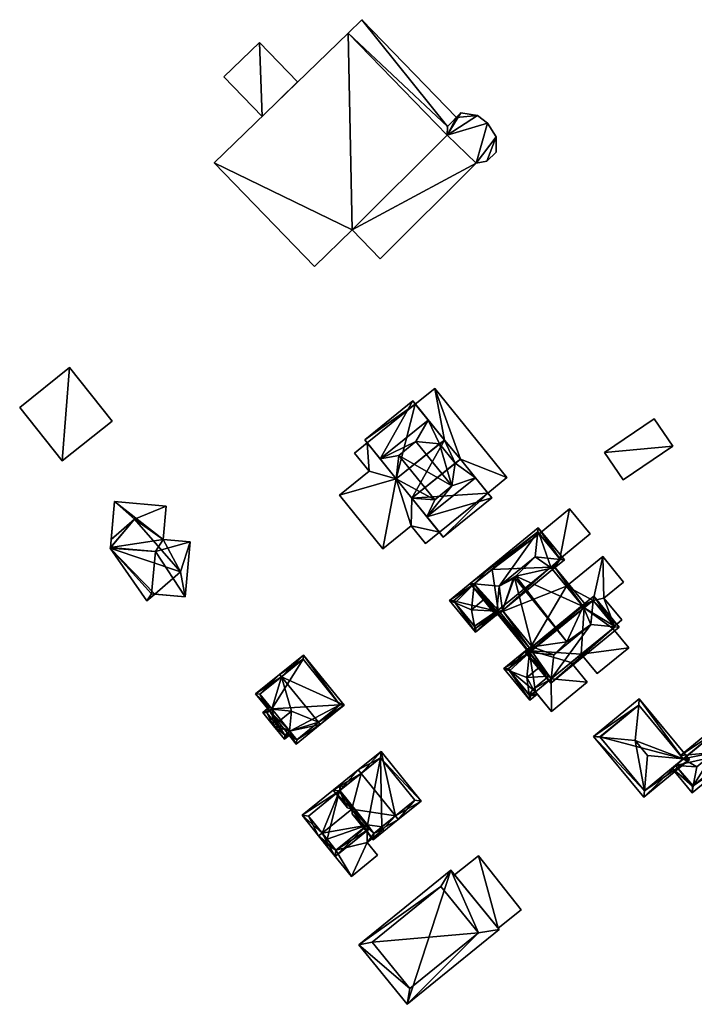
# Model space of a CAD drawing. Header units: inches. Extents: x 2685601 to 2690022, y 1235992 to 1239010.
# Tile 70 of 256: x 2686726 to 2686839, y 1236101 to 1236266. Entities that reach past the tile are written whole.
import ezdxf

# ---------------------------------------------------------------- set-up
doc = ezdxf.new("R2010")
doc.units = ezdxf.units.IN
doc.header["$MEASUREMENT"] = 0
for name, color, linetype in [('Flugdach', 10, 'Continuous'), ('Gebaeude Einzelhaus', 10, 'Continuous'), ('Offenes Gebaeude', 10, 'Continuous')]:
    doc.layers.add(name, color=color, linetype=linetype)

msp = doc.modelspace()

# ---------------------------------------------------------------- meshes
at = {"layer": 'Flugdach'}
mesh = msp.add_polyface(dxfattribs=at)
corners = [(2686733.153, 1236192.049, 413.697), (2686734.374, 1236207.633, 413.697), (2686726.031, 1236200.983, 413.697), (2686741.496, 1236198.7, 413.697), (2686734.374, 1236207.633, 413.597), (2686741.496, 1236198.7, 413.597), (2686726.031, 1236200.983, 413.597), (2686733.153, 1236192.049, 413.597)]
mesh.append_faces([[corners[k] for k in face] for face in [(3, 1, 0), (0, 1, 2)]], dxfattribs={"color": 13})
mesh.append_faces([[corners[k] for k in face] for face in [(4, 7, 6), (5, 7, 4), (3, 0, 5), (5, 0, 7), (0, 2, 7), (7, 2, 6), (2, 1, 6), (6, 1, 4), (1, 3, 4), (4, 3, 5)]], dxfattribs={"color": 41})
at = {"layer": 'Gebaeude Einzelhaus'}
mesh = msp.add_polyface(dxfattribs=at)
corners = [(2686781.581, 1236230.641, 413.834), (2686758.519, 1236241.858, 413.834), (2686775.288, 1236224.545, 413.834), (2686780.928, 1236263.563, 413.834), (2686802.304, 1236241.821, 413.834), (2686786.266, 1236225.804, 413.834), (2686797.479, 1236246.515, 413.834), (2686805.681, 1236246.23, 413.834), (2686804.124, 1236242.153, 413.834), (2686804.224, 1236248.514, 413.834), (2686805.676, 1236243.656, 413.834), (2686802.555, 1236249.78, 413.834), (2686799.759, 1236250.194, 413.834), (2686797.553, 1236247.934, 413.834), (2686797.553, 1236247.934, 411.531), (2686780.928, 1236263.563, 411.531), (2686797.479, 1236246.515, 411.531), (2686783.225, 1236265.788, 411.531), (2686799.041, 1236249.459, 411.531), (2686766.103, 1236261.965, 413.522), (2686760.169, 1236256.219, 413.522), (2686766.547, 1236249.634, 413.522), (2686772.48, 1236255.38, 413.522), (2686758.519, 1236241.858, 402.934), (2686780.928, 1236263.563, 402.934), (2686775.288, 1236224.545, 402.934), (2686781.581, 1236230.641, 402.934), (2686786.266, 1236225.804, 402.934), (2686802.304, 1236241.821, 402.934), (2686804.124, 1236242.153, 402.934), (2686805.676, 1236243.656, 402.934), (2686805.681, 1236246.23, 402.934), (2686804.224, 1236248.514, 402.934), (2686802.555, 1236249.78, 402.934), (2686799.759, 1236250.194, 402.934), (2686799.041, 1236249.459, 402.934), (2686797.479, 1236246.515, 402.934), (2686797.553, 1236247.934, 402.934), (2686783.225, 1236265.788, 402.934)]
mesh.append_faces([[corners[k] for k in face] for face in [(19, 22, 21), (19, 21, 20), (19, 21, 22), (19, 20, 21), (17, 14, 18), (17, 15, 14), (14, 15, 16), (6, 12, 13), (6, 11, 12), (6, 9, 11), (7, 8, 10), (6, 4, 9), (9, 4, 7), (7, 4, 8), (3, 0, 6), (6, 0, 4), (4, 0, 5), (3, 1, 0), (0, 1, 2)]], dxfattribs={"color": 13})
mesh.append_faces([[corners[k] for k in face] for face in [(37, 38, 35), (37, 24, 38), (37, 36, 24), (17, 38, 15), (15, 38, 24), (38, 18, 35), (38, 17, 18), (35, 36, 37), (36, 26, 24), (24, 26, 23), (23, 26, 25), (36, 28, 26), (26, 28, 27), (28, 31, 29), (29, 31, 30), (36, 32, 28), (28, 32, 31), (34, 33, 35), (35, 33, 36), (36, 33, 32), (3, 6, 15), (15, 6, 16), (6, 13, 16), (16, 13, 14), (13, 18, 14), (18, 34, 35), (13, 12, 18), (18, 12, 34), (12, 11, 34), (34, 11, 33), (11, 9, 33), (33, 9, 32), (9, 7, 32), (32, 7, 31), (7, 10, 31), (31, 10, 30), (10, 8, 30), (30, 8, 29), (8, 4, 29), (29, 4, 28), (4, 5, 28), (28, 5, 27), (5, 0, 27), (27, 0, 26), (0, 2, 26), (26, 2, 25), (2, 1, 25), (25, 1, 23), (1, 15, 23), (23, 15, 24), (1, 3, 15)]], dxfattribs={"color": 41})
mesh = msp.add_polyface(dxfattribs=at)
corners = [(2686798.811, 1236191.651, 415.217), (2686802.185, 1236189.243, 419.008), (2686799.674, 1236192.349, 415.217), (2686798.253, 1236187.86, 417.681), (2686794.093, 1236182.696, 419.008), (2686795.404, 1236185.555, 417.681), (2686791.58, 1236185.801, 415.217), (2686796.83, 1236179.311, 415.217), (2686804.924, 1236185.858, 415.217), (2686792.251, 1236195.281, 417.681), (2686794.301, 1236198.876, 419.008), (2686786.263, 1236192.374, 419.008), (2686796.201, 1236194.878, 415.217), (2686797.008, 1236195.531, 415.217), (2686789.401, 1236192.975, 417.681), (2686788.969, 1236189.028, 415.217), (2686791.725, 1236202.061, 415.217), (2686783.686, 1236195.558, 415.217), (2686788.969, 1236189.028, 412.183), (2686784.443, 1236190.309, 412.183), (2686779.5, 1236186.31, 412.183), (2686784.105, 1236195.04, 412.183), (2686781.995, 1236193.334, 412.183), (2686786.731, 1236177.371, 412.183), (2686791.451, 1236181.19, 412.183), (2686796.171, 1236180.126, 412.183), (2686793.839, 1236178.239, 412.183), (2686791.58, 1236185.801, 412.183), (2686807.456, 1236189.255, 412.183), (2686799.674, 1236192.349, 412.183), (2686804.264, 1236186.673, 412.183), (2686795.391, 1236204.17, 412.183), (2686797.008, 1236195.531, 412.183), (2686798.811, 1236191.651, 412.183), (2686792.144, 1236201.543, 412.183), (2686796.201, 1236194.878, 412.183), (2686804.924, 1236185.858, 405.05), (2686796.83, 1236179.311, 405.05), (2686804.264, 1236186.673, 405.05), (2686796.171, 1236180.126, 405.05), (2686791.58, 1236185.801, 405.05), (2686799.674, 1236192.349, 405.05), (2686783.686, 1236195.558, 405.05), (2686791.725, 1236202.061, 405.05), (2686784.105, 1236195.04, 405.05), (2686792.144, 1236201.543, 405.05), (2686797.008, 1236195.531, 405.05), (2686788.969, 1236189.028, 405.05), (2686793.839, 1236178.239, 405.05), (2686807.456, 1236189.255, 405.05), (2686795.391, 1236204.17, 405.05), (2686781.995, 1236193.334, 405.05), (2686784.443, 1236190.309, 405.05), (2686779.5, 1236186.31, 405.05), (2686786.731, 1236177.371, 405.05), (2686791.451, 1236181.19, 405.05)]
mesh.append_faces([[corners[k] for k in face] for face in [(6, 5, 15), (15, 5, 14), (3, 12, 9), (3, 0, 12), (9, 14, 3), (3, 14, 5), (33, 32, 35), (32, 31, 34), (33, 29, 32), (32, 29, 31), (31, 29, 28), (28, 29, 30), (18, 24, 27), (27, 24, 25), (25, 24, 26), (18, 23, 24), (18, 20, 23), (22, 19, 21), (21, 19, 18), (18, 19, 20), (10, 16, 11), (11, 16, 17), (9, 11, 14), (14, 11, 15), (13, 10, 12), (12, 10, 9), (9, 10, 11), (4, 8, 1), (4, 7, 8), (4, 5, 6), (4, 3, 5), (4, 1, 3), (3, 1, 0), (0, 1, 2)]], dxfattribs={"color": 13})
mesh.append_faces([[corners[k] for k in face] for face in [(55, 39, 48), (55, 40, 39), (41, 49, 38), (41, 50, 49), (40, 46, 41), (41, 46, 50), (50, 46, 45), (53, 47, 54), (54, 47, 55), (55, 47, 40), (40, 47, 46), (53, 52, 47), (47, 52, 44), (44, 52, 51), (26, 24, 48), (48, 24, 55), (24, 23, 55), (55, 23, 54), (23, 20, 54), (54, 20, 53), (20, 19, 53), (53, 19, 52), (19, 22, 52), (52, 22, 51), (51, 21, 44), (51, 22, 21), (50, 45, 31), (31, 45, 34), (31, 28, 50), (50, 28, 49), (49, 28, 38), (38, 28, 30), (48, 39, 26), (26, 39, 25), (35, 0, 33), (35, 12, 0), (15, 27, 6), (15, 18, 27), (45, 42, 43), (45, 44, 42), (45, 47, 44), (45, 46, 47), (43, 34, 45), (34, 13, 32), (43, 16, 34), (34, 16, 13), (13, 16, 10), (12, 32, 13), (12, 35, 32), (12, 15, 35), (35, 15, 18), (15, 21, 18), (21, 42, 44), (15, 17, 21), (21, 17, 42), (15, 11, 17), (17, 16, 42), (42, 16, 43), (38, 40, 41), (38, 39, 40), (38, 37, 39), (38, 36, 37), (37, 25, 39), (25, 6, 27), (25, 4, 6), (37, 7, 25), (25, 7, 4), (33, 2, 29), (33, 0, 2), (33, 27, 0), (0, 27, 6), (2, 30, 29), (30, 36, 38), (30, 8, 36), (2, 1, 30), (30, 1, 8), (8, 7, 36), (36, 7, 37)]], dxfattribs={"color": 41})
mesh = msp.add_polyface(dxfattribs=at)
corners = [(2686835.161, 1236194.536, 409.658), (2686823.761, 1236193.461, 409.658), (2686826.869, 1236188.894, 409.658), (2686832.054, 1236199.104, 409.658), (2686832.054, 1236199.104, 403.872), (2686835.161, 1236194.536, 403.872), (2686823.761, 1236193.461, 403.872), (2686826.869, 1236188.894, 403.872)]
mesh.append_faces([[corners[k] for k in face] for face in [(3, 1, 0), (0, 1, 2)]], dxfattribs={"color": 13})
mesh.append_faces([[corners[k] for k in face] for face in [(5, 7, 6), (5, 6, 4), (0, 7, 5), (2, 7, 0), (6, 7, 1), (1, 7, 2), (4, 6, 3), (3, 6, 1), (5, 4, 0), (0, 4, 3)]], dxfattribs={"color": 41})
mesh = msp.add_polyface(dxfattribs=at)
corners = [(2686748.075, 1236169.839, 411.547), (2686747.303, 1236168.636, 411.394), (2686748.625, 1236169.789, 411.59), (2686741.171, 1236177.465, 411.526), (2686748.715, 1236176.879, 412.119), (2686741.18, 1236177.564, 411.534), (2686749.994, 1236178.924, 412.624), (2686750.5, 1236184.501, 412.666), (2686741.881, 1236185.285, 412.666), (2686741.18, 1236177.564, 412.608), (2686748.715, 1236176.879, 412.608), (2686753.669, 1236169.33, 412.556), (2686748.075, 1236169.839, 412.556), (2686754.503, 1236178.514, 412.624), (2686741.171, 1236177.465, 405.562), (2686747.303, 1236168.636, 405.562), (2686748.625, 1236169.789, 405.562), (2686741.303, 1236178.908, 405.562), (2686741.18, 1236177.564, 405.562), (2686741.303, 1236178.908, 411.643), (2686745.215, 1236182.318, 405.562), (2686752.893, 1236173.508, 405.562), (2686750.5, 1236184.501, 405.562), (2686749.994, 1236178.924, 405.562), (2686741.881, 1236185.285, 405.562), (2686741.302, 1236178.908, 411.643), (2686741.302, 1236178.908, 405.562), (2686753.669, 1236169.33, 405.562), (2686754.503, 1236178.514, 405.562)]
mesh.append_faces([[corners[k] for k in face] for face in [(6, 10, 13), (13, 10, 11), (11, 10, 12), (6, 9, 10), (6, 8, 9), (6, 7, 8), (3, 4, 5), (3, 0, 4), (3, 1, 0), (0, 1, 2)]], dxfattribs={"color": 13})
mesh.append_faces([[corners[k] for k in face] for face in [(23, 20, 22), (22, 20, 24), (24, 20, 26), (16, 21, 27), (27, 21, 28), (28, 21, 23), (23, 21, 20), (6, 13, 23), (23, 13, 28), (13, 11, 28), (28, 11, 27), (27, 2, 16), (2, 12, 0), (27, 11, 2), (2, 11, 12), (12, 4, 0), (12, 10, 4), (10, 9, 4), (4, 9, 5), (8, 25, 9), (9, 25, 5), (8, 24, 25), (25, 24, 26), (8, 7, 24), (24, 7, 22), (7, 6, 22), (22, 6, 23), (14, 16, 15), (14, 21, 16), (17, 20, 18), (18, 20, 14), (14, 20, 21), (5, 18, 3), (3, 18, 14), (19, 17, 5), (5, 17, 18), (2, 1, 16), (16, 1, 15), (1, 14, 15), (1, 3, 14)]], dxfattribs={"color": 41})
mesh = msp.add_polyface(dxfattribs=at)
corners = [(2686816.297, 1236175.673, 412.198), (2686817.93, 1236184.045, 412.198), (2686812.848, 1236179.88, 412.198), (2686821.379, 1236179.838, 412.198), (2686816.297, 1236175.673, 405.055), (2686821.379, 1236179.838, 405.055), (2686817.93, 1236184.045, 405.055), (2686812.848, 1236179.88, 405.055)]
mesh.append_faces([[corners[k] for k in face] for face in [(3, 1, 0), (0, 1, 2)]], dxfattribs={"color": 13})
mesh.append_faces([[corners[k] for k in face] for face in [(4, 6, 5), (4, 7, 6), (1, 6, 2), (2, 6, 7), (1, 3, 6), (6, 3, 5), (5, 3, 4), (4, 3, 0)]], dxfattribs={"color": 41})
mesh = msp.add_polyface(dxfattribs=at)
corners = [(2686814.779, 1236154.903, 414.094), (2686826.205, 1236164.266, 414.094), (2686825.492, 1236164.328, 414.408), (2686814.858, 1236155.613, 414.408), (2686821.483, 1236164.679, 416.18), (2686815.301, 1236159.613, 416.18), (2686811.254, 1236160.009, 414.409), (2686810.535, 1236160.079, 414.094), (2686821.961, 1236169.444, 414.094), (2686821.891, 1236168.74, 414.402), (2686811.263, 1236160.676, 414.094), (2686811.653, 1236160.995, 414.094), (2686817.497, 1236161.809, 415.991), (2686820.2, 1236167.692, 414.242), (2686820.051, 1236167.879, 414.094), (2686820.144, 1236167.766, 414.184), (2686814.849, 1236155.606, 414.401), (2686825.501, 1236164.336, 414.401), (2686820.359, 1236167.484, 414.403), (2686811.58, 1236160.289, 414.403), (2686811.246, 1236160.019, 414.401), (2686816.358, 1236175.594, 414.395), (2686812.68, 1236180.875, 414.094), (2686812.605, 1236180.167, 414.397), (2686817.064, 1236175.526, 414.094), (2686812.164, 1236176, 416.18), (2686801.296, 1236171.545, 414.094), (2686802.005, 1236171.479, 414.397), (2686806.176, 1236171.094, 416.18), (2686805.679, 1236166.196, 414.094), (2686805.751, 1236166.901, 414.395), (2686806.313, 1236166.716, 414.094), (2686806.702, 1236167.035, 414.094), (2686808.491, 1236172.36, 415.887), (2686808.973, 1236172.755, 415.887), (2686814.935, 1236174.104, 414.244), (2686815.094, 1236173.911, 414.094), (2686816.36, 1236175.596, 414.393), (2686812.61, 1236180.171, 414.393), (2686814.776, 1236174.298, 414.395), (2686802, 1236171.475, 414.393), (2686805.749, 1236166.9, 414.393), (2686805.996, 1236167.103, 414.395), (2686808.705, 1236172.535, 415.991), (2686820.746, 1236167.801, 414.094), (2686820.359, 1236167.484, 414.244), (2686815.162, 1236174.615, 414.094), (2686814.776, 1236174.298, 414.244), (2686811.263, 1236160.676, 413.904), (2686806.313, 1236166.716, 413.904), (2686811.246, 1236160.019, 413.742), (2686805.749, 1236166.9, 413.784), (2686805.996, 1236167.103, 413.904), (2686811.58, 1236160.289, 413.904), (2686804.034, 1236168.708, 413.716), (2686804.174, 1236168.822, 413.784), (2686813.251, 1236157.564, 413.74), (2686813.201, 1236157.523, 413.716), (2686820.144, 1236167.766, 414.241), (2686811.487, 1236160.402, 411.787), (2686811.263, 1236160.676, 405.055), (2686811.487, 1236160.402, 405.055), (2686811.58, 1236160.289, 411.833), (2686811.246, 1236160.019, 411.832), (2686813.12, 1236157.724, 412.768), (2686814.483, 1236156.054, 412.009), (2686814.85, 1236155.607, 412.009), (2686818.206, 1236158.357, 412.009), (2686818.206, 1236158.357, 405.055), (2686819.887, 1236159.735, 405.055), (2686819.887, 1236159.735, 412.009), (2686825.156, 1236164.053, 412.009), (2686825.501, 1236164.336, 405.055), (2686825.156, 1236164.053, 405.055), (2686825.424, 1236164.43, 412.009), (2686825.424, 1236164.43, 405.055), (2686821.891, 1236168.74, 412.009), (2686820.359, 1236167.484, 412.009), (2686820.144, 1236167.766, 412.009), (2686820.051, 1236167.879, 412.009), (2686820.051, 1236167.879, 405.055), (2686820.144, 1236167.766, 405.055), (2686820.359, 1236167.484, 405.055), (2686821.891, 1236168.74, 405.055), (2686811.58, 1236160.289, 405.055), (2686814.849, 1236155.606, 405.055), (2686811.246, 1236160.019, 405.055), (2686814.776, 1236174.298, 405.055), (2686815.094, 1236173.911, 405.055), (2686816.36, 1236175.596, 405.055), (2686812.848, 1236179.88, 412.198), (2686812.61, 1236180.171, 405.055), (2686816.297, 1236175.673, 412.198), (2686816.297, 1236175.673, 405.055), (2686812.848, 1236179.88, 405.055), (2686804.986, 1236173.923, 405.055), (2686802, 1236171.475, 411.791), (2686802, 1236171.475, 405.055), (2686803.913, 1236169.141, 412.768), (2686805.722, 1236166.932, 411.799), (2686805.749, 1236166.9, 411.785), (2686805.722, 1236166.932, 405.055), (2686805.749, 1236166.9, 405.055), (2686805.996, 1236167.103, 411.785), (2686805.996, 1236167.103, 405.055), (2686806.313, 1236166.716, 405.055), (2686817.416, 1236171.085, 412.009), (2686817.416, 1236171.085, 405.055)]
mesh.append_faces([[corners[k] for k in face] for face in [(50, 48, 53), (50, 49, 48), (50, 51, 49), (49, 51, 52), (50, 54, 51), (51, 54, 55), (57, 50, 56), (57, 54, 50), (58, 44, 13), (13, 44, 45), (35, 46, 58), (58, 46, 44), (35, 47, 46), (57, 56, 54), (50, 54, 56), (50, 51, 54), (54, 51, 55), (53, 48, 50), (49, 52, 51), (50, 49, 51), (49, 50, 48), (11, 32, 48), (48, 32, 49), (12, 43, 11), (11, 43, 32), (32, 43, 33), (35, 46, 47), (34, 13, 35), (35, 13, 46), (46, 13, 44), (44, 13, 45), (43, 12, 34), (34, 12, 13), (30, 42, 31), (31, 41, 30), (29, 41, 31), (26, 40, 29), (29, 40, 41), (26, 27, 40), (22, 23, 26), (26, 23, 27), (21, 35, 39), (24, 36, 21), (21, 36, 35), (22, 38, 23), (24, 37, 22), (22, 37, 38), (24, 21, 37), (21, 36, 24), (25, 35, 21), (21, 35, 36), (28, 34, 25), (25, 34, 35), (28, 33, 34), (30, 32, 28), (28, 32, 33), (30, 31, 32), (30, 29, 31), (26, 30, 27), (27, 30, 28), (26, 29, 30), (23, 28, 25), (23, 27, 28), (22, 26, 23), (23, 26, 27), (21, 23, 25), (24, 22, 21), (21, 22, 23), (10, 20, 7), (7, 20, 6), (10, 19, 20), (13, 9, 18), (9, 14, 8), (13, 15, 9), (9, 15, 14), (1, 17, 8), (8, 17, 9), (1, 2, 17), (7, 16, 0), (0, 16, 3), (7, 6, 16), (0, 2, 1), (0, 3, 2), (13, 9, 15), (15, 9, 14), (14, 9, 8), (12, 4, 13), (13, 4, 9), (11, 5, 12), (12, 5, 4), (10, 6, 11), (11, 6, 5), (10, 7, 6), (1, 9, 2), (2, 9, 4), (1, 8, 9), (6, 3, 5), (7, 0, 6), (6, 0, 3), (3, 4, 5), (0, 2, 3), (3, 2, 4), (0, 1, 2)]], dxfattribs={"color": 13})
mesh.append_faces([[corners[k] for k in face] for face in [(60, 107, 80), (60, 105, 107), (107, 105, 88), (88, 106, 107), (106, 14, 79), (14, 58, 15), (88, 36, 106), (106, 36, 14), (14, 36, 58), (58, 36, 35), (13, 15, 58), (60, 48, 105), (105, 48, 49), (43, 34, 33), (87, 93, 89), (87, 94, 93), (87, 95, 94), (94, 95, 91), (87, 104, 95), (95, 104, 97), (97, 104, 101), (101, 104, 102), (87, 105, 104), (87, 88, 105), (32, 31, 49), (49, 103, 105), (105, 103, 104), (49, 52, 103), (49, 31, 52), (52, 31, 42), (41, 42, 30), (51, 52, 41), (41, 52, 42), (100, 103, 51), (51, 103, 52), (100, 102, 103), (103, 102, 104), (100, 101, 102), (51, 99, 100), (100, 99, 101), (51, 98, 99), (98, 40, 96), (51, 41, 98), (98, 41, 40), (23, 96, 27), (27, 96, 40), (23, 95, 96), (96, 95, 97), (38, 91, 23), (23, 91, 95), (91, 90, 94), (92, 89, 93), (90, 37, 92), (92, 37, 89), (91, 38, 90), (90, 38, 37), (47, 21, 39), (47, 37, 21), (47, 89, 37), (47, 87, 89), (35, 47, 39), (35, 36, 47), (47, 36, 87), (87, 36, 88), (84, 85, 86), (84, 68, 85), (84, 69, 68), (73, 75, 72), (60, 82, 61), (61, 82, 84), (84, 82, 69), (69, 82, 73), (73, 82, 75), (75, 82, 83), (60, 81, 82), (60, 80, 81), (45, 13, 18), (45, 15, 13), (45, 77, 15), (15, 77, 78), (15, 78, 14), (14, 78, 79), (9, 45, 18), (9, 76, 45), (45, 76, 77), (9, 74, 76), (74, 72, 75), (9, 17, 74), (74, 17, 72), (67, 3, 66), (66, 3, 16), (2, 71, 17), (17, 71, 72), (72, 71, 73), (67, 70, 3), (3, 70, 2), (2, 70, 71), (67, 69, 70), (67, 68, 69), (16, 65, 66), (16, 64, 65), (64, 50, 63), (16, 6, 64), (64, 6, 50), (50, 6, 20), (50, 62, 63), (50, 53, 62), (50, 20, 53), (53, 20, 19), (48, 53, 10), (10, 53, 19), (48, 62, 53), (48, 59, 62), (48, 60, 59), (59, 60, 61), (10, 11, 48)]], dxfattribs={"color": 41})
mesh = msp.add_polyface(dxfattribs=at)
corners = [(2686805.749, 1236166.9, 411.785), (2686806.287, 1236166.748, 411.629), (2686805.996, 1236167.103, 411.785), (2686802.2, 1236163.399, 411.629), (2686802.015, 1236164.415, 411.936), (2686805.722, 1236166.932, 411.799), (2686801.511, 1236167.173, 412.768), (2686803.913, 1236169.141, 412.768), (2686802, 1236171.475, 411.791), (2686798.831, 1236168.3, 411.935), (2686805.056, 1236174.626, 411.629), (2686805.373, 1236174.239, 411.791), (2686797.844, 1236168.715, 411.629), (2686802.27, 1236164.103, 411.799), (2686798.548, 1236168.645, 411.791), (2686802, 1236171.475, 405.055), (2686798.548, 1236168.645, 405.055), (2686802.27, 1236164.103, 405.055), (2686805.722, 1236166.932, 405.055)]
mesh.append_faces([[corners[k] for k in face] for face in [(12, 9, 3), (3, 9, 4), (8, 10, 11), (8, 12, 10), (8, 14, 12), (12, 14, 9), (1, 0, 2), (3, 13, 1), (1, 13, 0), (0, 13, 5), (3, 4, 13), (9, 4, 6), (12, 3, 9), (9, 3, 4), (9, 8, 12), (12, 8, 10), (10, 8, 11), (9, 6, 8), (8, 6, 7), (4, 5, 6), (6, 5, 7), (3, 0, 4), (4, 0, 5), (3, 1, 0), (0, 1, 2)]], dxfattribs={"color": 13})
mesh.append_faces([[corners[k] for k in face] for face in [(15, 18, 16), (16, 18, 17), (17, 18, 13), (13, 18, 5), (9, 17, 4), (4, 17, 13), (9, 16, 17), (9, 14, 16), (8, 15, 14), (14, 15, 16)]], dxfattribs={"color": 41})
mesh = msp.add_polyface(dxfattribs=at)
corners = [(2686819.887, 1236159.735, 412.009), (2686827.814, 1236160.81, 412.009), (2686825.156, 1236164.053, 412.009), (2686822.545, 1236156.491, 412.009), (2686823.679, 1236169.118, 412.009), (2686821.891, 1236168.74, 412.009), (2686825.424, 1236164.43, 412.009), (2686823.465, 1236176.043, 412.009), (2686817.416, 1236171.085, 412.009), (2686820.051, 1236167.879, 412.009), (2686820.144, 1236167.766, 412.009), (2686820.359, 1236167.484, 412.009), (2686826.678, 1236165.458, 412.009), (2686826.945, 1236171.795, 412.009), (2686825.156, 1236164.053, 405.055), (2686827.814, 1236160.81, 405.054), (2686819.887, 1236159.735, 405.055), (2686822.545, 1236156.491, 405.055), (2686825.424, 1236164.43, 405.055), (2686826.678, 1236165.458, 405.055), (2686823.679, 1236169.118, 405.055), (2686826.945, 1236171.795, 405.055), (2686823.465, 1236176.043, 405.055), (2686817.416, 1236171.085, 405.055), (2686821.891, 1236168.74, 405.055), (2686820.144, 1236167.766, 405.055), (2686820.359, 1236167.484, 405.055), (2686820.051, 1236167.879, 405.055)]
mesh.append_faces([[corners[k] for k in face] for face in [(7, 4, 13), (4, 6, 12), (11, 5, 10), (10, 5, 9), (9, 5, 8), (8, 5, 7), (7, 5, 4), (4, 5, 6), (3, 1, 0), (0, 1, 2)]], dxfattribs={"color": 13})
mesh.append_faces([[corners[k] for k in face] for face in [(22, 24, 23), (23, 24, 27), (27, 24, 25), (25, 24, 26), (21, 20, 22), (22, 20, 24), (24, 20, 18), (18, 20, 19), (22, 23, 7), (7, 23, 8), (7, 13, 22), (22, 13, 21), (13, 4, 21), (21, 4, 20), (4, 12, 20), (20, 12, 19), (19, 12, 18), (18, 12, 6), (16, 15, 17), (16, 14, 15), (1, 3, 15), (15, 3, 17), (17, 3, 16), (16, 3, 0), (15, 14, 1), (1, 14, 2)]], dxfattribs={"color": 41})
mesh = msp.add_polyface(dxfattribs=at)
corners = [(2686807.908, 1236156.965, 411.91), (2686811.294, 1236152.046, 411.629), (2686811.174, 1236152.981, 411.91), (2686806.958, 1236157.336, 411.629), (2686810.81, 1236155.831, 412.768), (2686811.246, 1236160.019, 411.832), (2686811.17, 1236160.789, 411.629), (2686813.12, 1236157.724, 412.768), (2686811.487, 1236160.402, 411.787), (2686811.58, 1236160.289, 411.833), (2686812.532, 1236153.06, 411.629), (2686812.215, 1236153.447, 411.805), (2686811.848, 1236153.895, 412.009), (2686814.483, 1236156.054, 412.009), (2686807.661, 1236157.266, 411.787), (2686811.364, 1236152.75, 411.805), (2686807.661, 1236157.266, 405.055), (2686811.487, 1236160.402, 405.055), (2686811.364, 1236152.75, 405.055), (2686812.215, 1236153.447, 405.055), (2686811.246, 1236160.019, 405.055), (2686811.58, 1236160.289, 405.055), (2686814.849, 1236155.606, 405.055)]
mesh.append_faces([[corners[k] for k in face] for face in [(1, 15, 10), (10, 15, 11), (1, 2, 15), (14, 6, 8), (14, 3, 6), (14, 0, 3), (3, 0, 1), (1, 0, 2), (4, 13, 7), (2, 12, 4), (4, 12, 13), (2, 11, 12), (1, 10, 2), (2, 10, 11), (6, 5, 8), (8, 5, 9), (5, 4, 7), (5, 0, 4), (6, 3, 5), (5, 3, 0), (0, 2, 4), (3, 1, 0), (0, 1, 2)]], dxfattribs={"color": 13})
mesh.append_faces([[corners[k] for k in face] for face in [(16, 19, 18), (16, 20, 19), (19, 20, 22), (16, 17, 20), (20, 17, 21), (15, 19, 11), (15, 18, 19), (0, 18, 2), (2, 18, 15), (0, 16, 18), (0, 14, 16), (16, 8, 17), (16, 14, 8)]], dxfattribs={"color": 41})
mesh = msp.add_polyface(dxfattribs=at)
corners = [(2686769.78, 1236155.975, 421.483), (2686773.458, 1236159.601, 416.34), (2686769.465, 1236156.364, 421.483), (2686780.26, 1236151.211, 416.34), (2686775.952, 1236148.362, 421.483), (2686776.266, 1236147.974, 421.483), (2686768.145, 1236150.578, 416.833), (2686765.454, 1236153.111, 416.34), (2686767.761, 1236150.266, 416.34), (2686771.45, 1236150.213, 419.161), (2686771.142, 1236146.87, 416.826), (2686772.256, 1236144.721, 416.34), (2686770.762, 1236146.563, 416.34), (2686779.556, 1236151.285, 416.84), (2686773.384, 1236158.898, 416.84), (2686766.158, 1236153.038, 416.839), (2686768.149, 1236150.581, 416.838), (2686772.33, 1236145.425, 416.839), (2686771.151, 1236146.878, 416.838), (2686768.843, 1236148.1, 419.161), (2686768.454, 1236147.785, 419.161), (2686770.283, 1236145.53, 416.34), (2686771.466, 1236146.489, 416.34), (2686771.151, 1236146.878, 416.826), (2686767.834, 1236150.97, 416.34), (2686768.149, 1236150.581, 416.833), (2686766.65, 1236150.01, 416.34), (2686767.354, 1236149.936, 416.833), (2686770.356, 1236146.234, 416.827), (2686771.151, 1236146.878, 405.27), (2686770.762, 1236146.563, 405.27), (2686772.33, 1236145.425, 405.27), (2686779.556, 1236151.285, 405.27), (2686773.384, 1236158.898, 405.27), (2686766.158, 1236153.038, 405.27), (2686768.149, 1236150.581, 405.27), (2686767.761, 1236150.266, 405.27), (2686767.354, 1236149.936, 405.27), (2686770.356, 1236146.234, 405.27)]
mesh.append_faces([[corners[k] for k in face] for face in [(22, 10, 23), (20, 28, 21), (21, 28, 22), (22, 28, 10), (20, 19, 28), (26, 27, 20), (20, 27, 19), (26, 24, 27), (27, 24, 6), (6, 24, 25), (19, 6, 20), (20, 6, 26), (26, 6, 24), (24, 6, 25), (19, 9, 6), (23, 10, 22), (22, 10, 21), (21, 10, 20), (20, 10, 19), (19, 10, 9), (11, 17, 5), (5, 17, 4), (17, 10, 18), (11, 12, 17), (17, 12, 10), (2, 15, 7), (7, 15, 8), (8, 15, 6), (6, 15, 16), (2, 0, 15), (1, 14, 2), (2, 14, 0), (3, 13, 1), (1, 13, 14), (3, 5, 13), (13, 5, 4), (4, 10, 5), (5, 10, 11), (11, 10, 12), (0, 9, 4), (4, 9, 10), (0, 6, 9), (2, 7, 0), (0, 7, 6), (6, 7, 8), (3, 4, 5), (3, 0, 4), (3, 1, 0), (0, 1, 2)]], dxfattribs={"color": 13})
mesh.append_faces([[corners[k] for k in face] for face in [(36, 38, 37), (36, 30, 38), (28, 12, 10), (28, 38, 12), (12, 38, 30), (28, 37, 38), (19, 27, 28), (28, 27, 37), (6, 8, 27), (27, 8, 37), (37, 8, 36), (32, 35, 33), (33, 35, 34), (31, 29, 32), (32, 29, 35), (35, 29, 36), (36, 29, 30), (25, 6, 16), (25, 8, 6), (25, 35, 8), (8, 35, 36), (15, 25, 16), (15, 34, 25), (25, 34, 35), (15, 33, 34), (0, 14, 15), (15, 14, 33), (14, 13, 33), (33, 13, 32), (4, 17, 13), (13, 17, 32), (32, 17, 31), (23, 17, 18), (23, 31, 17), (23, 29, 31), (10, 23, 18), (10, 12, 23), (23, 12, 29), (29, 12, 30)]], dxfattribs={"color": 41})
mesh = msp.add_polyface(dxfattribs=at)
corners = [(2686814.85, 1236155.607, 412.009), (2686814.894, 1236150.179, 412.009), (2686820.885, 1236155.089, 412.009), (2686811.848, 1236153.895, 412.009), (2686818.206, 1236158.357, 412.009), (2686814.483, 1236156.054, 412.009), (2686820.885, 1236155.089, 405.055), (2686818.206, 1236158.357, 405.055), (2686812.215, 1236153.447, 411.805), (2686814.894, 1236150.179, 405.055), (2686812.215, 1236153.447, 405.055), (2686814.849, 1236155.606, 405.055)]
mesh.append_faces([[corners[k] for k in face] for face in [(3, 0, 5), (0, 2, 4), (3, 1, 0), (0, 1, 2)]], dxfattribs={"color": 13})
mesh.append_faces([[corners[k] for k in face] for face in [(9, 11, 6), (6, 11, 7), (9, 10, 11), (2, 1, 6), (6, 1, 9), (8, 1, 3), (10, 9, 8), (8, 9, 1), (2, 6, 4), (4, 6, 7)]], dxfattribs={"color": 41})
mesh = msp.add_polyface(dxfattribs=at)
corners = [(2686821.955, 1236146.003, 412.326), (2686830.341, 1236135.84, 412.326), (2686830.437, 1236136.903, 412.905), (2686828.915, 1236145.3, 416.117), (2686830.973, 1236142.806, 416.117), (2686823.015, 1236145.896, 412.904), (2686829.484, 1236151.243, 412.898), (2686829.585, 1236152.299, 412.326), (2686836.915, 1236142.238, 412.898), (2686837.971, 1236142.136, 412.326), (2686823.011, 1236145.901, 412.899), (2686830.443, 1236136.896, 412.898), (2686836.915, 1236142.238, 410.573), (2686829.484, 1236151.243, 404.784), (2686836.915, 1236142.238, 404.784), (2686823.011, 1236145.901, 404.785), (2686830.443, 1236136.896, 404.784)]
mesh.append_faces([[corners[k] for k in face] for face in [(9, 8, 7), (7, 8, 6), (11, 1, 2), (8, 9, 11), (11, 9, 1), (0, 10, 5), (7, 6, 0), (0, 6, 10), (0, 2, 1), (0, 5, 2), (8, 3, 4), (8, 6, 3), (9, 7, 8), (8, 7, 6), (2, 8, 4), (2, 1, 8), (8, 1, 9), (6, 5, 3), (6, 0, 5), (6, 7, 0), (0, 2, 5), (5, 2, 3), (3, 2, 4), (0, 1, 2)]], dxfattribs={"color": 13})
mesh.append_faces([[corners[k] for k in face] for face in [(14, 16, 15), (14, 15, 13), (12, 16, 14), (8, 11, 12), (12, 11, 16), (2, 16, 11), (5, 15, 2), (2, 15, 16), (5, 10, 15), (10, 6, 15), (15, 6, 13), (6, 12, 13), (13, 12, 14), (6, 8, 12)]], dxfattribs={"color": 41})
mesh = msp.add_polyface(dxfattribs=at)
corners = [(2686835.636, 1236141.145, 410.589), (2686835.594, 1236141.148, 410.573), (2686835.007, 1236140.663, 410.176), (2686838.611, 1236137.715, 410.647), (2686838.393, 1236136.561, 410.176), (2686839.214, 1236140.899, 411.946), (2686842.55, 1236146.853, 410.588), (2686842.683, 1236147.934, 410.176), (2686836.456, 1236142.795, 410.176), (2686842.113, 1236143.291, 411.946), (2686836.915, 1236142.238, 410.573), (2686846.528, 1236143.274, 410.176), (2686845.354, 1236143.279, 410.647), (2686835.604, 1236141.119, 410.567), (2686838.494, 1236137.618, 410.567), (2686845.471, 1236143.375, 410.568), (2686842.581, 1236146.878, 410.567), (2686845.471, 1236143.375, 404.784), (2686842.581, 1236146.878, 404.784), (2686835.604, 1236141.119, 404.784), (2686838.494, 1236137.618, 404.784)]
mesh.append_faces([[corners[k] for k in face] for face in [(7, 16, 6), (11, 15, 7), (7, 15, 16), (11, 12, 15), (4, 3, 11), (11, 3, 12), (2, 14, 4), (4, 14, 3), (0, 13, 1), (1, 13, 2), (2, 13, 14), (10, 0, 1), (7, 6, 8), (8, 6, 10), (10, 6, 0), (11, 6, 12), (12, 6, 9), (11, 7, 6), (3, 9, 5), (3, 12, 9), (4, 11, 3), (3, 11, 12), (9, 10, 5), (5, 10, 0), (0, 10, 1), (6, 8, 9), (9, 8, 10), (6, 7, 8), (0, 3, 5), (0, 2, 3), (3, 2, 4), (0, 1, 2)]], dxfattribs={"color": 13})
mesh.append_faces([[corners[k] for k in face] for face in [(17, 20, 19), (17, 19, 18), (3, 20, 17), (3, 17, 12), (14, 20, 3), (12, 17, 15), (19, 20, 13), (13, 20, 14), (18, 19, 0), (0, 19, 13), (6, 18, 0), (16, 18, 6), (17, 18, 16), (15, 17, 16)]], dxfattribs={"color": 41})
mesh = msp.add_polyface(dxfattribs=at)
corners = [(2686788.817, 1236132.697, 421.511), (2686793.119, 1236135.203, 416.312), (2686786.444, 1236143.478, 416.312), (2686789.288, 1236132.113, 421.511), (2686783.084, 1236139.804, 421.511), (2686782.613, 1236140.388, 421.511), (2686781.553, 1236133.859, 416.755), (2686778.423, 1236137.009, 416.312), (2686780.8, 1236134.062, 416.312), (2686785.098, 1236128.733, 416.312), (2686781.593, 1236133.079, 416.312), (2686792.064, 1236135.315, 417.105), (2686786.331, 1236142.423, 417.105), (2686779.478, 1236136.896, 417.037), (2686785.21, 1236129.788, 417.036), (2686786.331, 1236142.423, 405.485), (2686792.064, 1236135.315, 405.484), (2686779.527, 1236136.936, 414.185), (2686779.527, 1236136.936, 405.485), (2686779.479, 1236136.895, 414.185), (2686781.78, 1236134.042, 416.755), (2686784.084, 1236131.184, 414.184), (2686785.21, 1236129.788, 412.442), (2686784.084, 1236131.184, 412.442), (2686786.56, 1236130.876, 412.442), (2686786.56, 1236130.876, 405.484), (2686784.134, 1236131.224, 405.484), (2686785.21, 1236129.788, 405.484), (2686784.084, 1236131.184, 405.484)]
mesh.append_faces([[corners[k] for k in face] for face in [(6, 14, 10), (10, 14, 9), (9, 14, 3), (3, 14, 0), (5, 13, 7), (7, 13, 8), (8, 13, 6), (6, 13, 14), (5, 4, 13), (1, 12, 2), (2, 12, 5), (5, 12, 4), (3, 11, 1), (1, 11, 12), (3, 0, 11), (0, 9, 3), (4, 6, 0), (0, 6, 9), (9, 6, 10), (5, 7, 4), (4, 7, 6), (6, 7, 8), (0, 2, 4), (4, 2, 5), (3, 1, 0), (0, 1, 2)]], dxfattribs={"color": 13})
mesh.append_faces([[corners[k] for k in face] for face in [(15, 26, 18), (26, 27, 28), (15, 25, 26), (26, 25, 27), (15, 16, 25), (16, 24, 25), (24, 14, 22), (16, 11, 24), (24, 11, 14), (14, 11, 0), (14, 21, 22), (22, 21, 23), (14, 20, 21), (14, 13, 20), (20, 13, 19), (12, 13, 4), (12, 17, 13), (13, 17, 19), (12, 15, 17), (17, 15, 18), (12, 11, 15), (15, 11, 16)]], dxfattribs={"color": 41})
mesh = msp.add_polyface(dxfattribs=at)
corners = [(2686778.765, 1236125.93, 413.658), (2686784.555, 1236130.6, 413.658), (2686784.084, 1236131.184, 414.184), (2686781.553, 1236133.859, 416.755), (2686781.78, 1236134.042, 416.755), (2686776.574, 1236129.842, 416.755), (2686775.99, 1236129.371, 416.755), (2686779.527, 1236136.936, 414.185), (2686780.111, 1236137.406, 414.184), (2686779.64, 1236137.99, 413.658), (2686779.478, 1236136.896, 414.184), (2686773.216, 1236132.809, 413.658), (2686778.878, 1236126.985, 414.184), (2686774.271, 1236132.696, 414.184), (2686779.527, 1236136.936, 405.485), (2686779.478, 1236136.896, 405.485), (2686774.271, 1236132.696, 405.485), (2686777.402, 1236128.815, 412.442), (2686777.402, 1236128.815, 405.485), (2686778.878, 1236126.985, 412.442), (2686784.084, 1236131.184, 412.442), (2686784.134, 1236131.224, 405.484), (2686784.084, 1236131.184, 405.484), (2686778.878, 1236126.985, 405.484)]
mesh.append_faces([[corners[k] for k in face] for face in [(11, 13, 6), (6, 13, 5), (11, 10, 13), (11, 9, 10), (10, 9, 7), (7, 9, 8), (0, 12, 1), (1, 12, 2), (0, 6, 12), (12, 6, 5), (10, 3, 4), (10, 5, 3), (10, 11, 5), (5, 11, 6), (7, 9, 10), (10, 9, 11), (7, 8, 9), (0, 5, 6), (0, 2, 5), (5, 2, 3), (3, 2, 4), (0, 1, 2)]], dxfattribs={"color": 13})
mesh.append_faces([[corners[k] for k in face] for face in [(15, 18, 16), (15, 22, 18), (18, 22, 23), (14, 21, 15), (15, 21, 22), (20, 2, 19), (19, 2, 12), (12, 17, 19), (17, 16, 18), (17, 13, 16), (12, 5, 17), (17, 5, 13), (10, 16, 13), (10, 15, 16), (7, 14, 10), (10, 14, 15)]], dxfattribs={"color": 41})
mesh = msp.add_polyface(dxfattribs=at)
corners = [(2686784.093, 1236128.29, 412.442), (2686781.46, 1236122.589, 412.442), (2686785.841, 1236126.123, 412.442), (2686778.878, 1236126.985, 412.442), (2686776.818, 1236128.344, 412.442), (2686785.21, 1236129.788, 412.442), (2686786.851, 1236130.515, 412.442), (2686784.084, 1236131.184, 412.442), (2686786.56, 1236130.876, 412.442), (2686777.402, 1236128.815, 412.442), (2686786.56, 1236130.876, 405.484), (2686786.851, 1236130.515, 405.484), (2686776.818, 1236128.344, 405.485), (2686777.402, 1236128.815, 405.485), (2686781.46, 1236122.589, 405.484), (2686785.841, 1236126.123, 405.484), (2686784.093, 1236128.29, 405.484), (2686785.21, 1236129.788, 405.484), (2686784.084, 1236131.184, 405.484), (2686778.878, 1236126.985, 405.484)]
mesh.append_faces([[corners[k] for k in face] for face in [(4, 3, 9), (5, 6, 8), (3, 0, 7), (7, 0, 5), (5, 0, 6), (4, 1, 3), (3, 1, 0), (0, 1, 2)]], dxfattribs={"color": 13})
mesh.append_faces([[corners[k] for k in face] for face in [(19, 12, 13), (19, 14, 12), (18, 16, 19), (19, 16, 14), (14, 16, 15), (18, 17, 16), (16, 17, 11), (11, 17, 10), (6, 0, 11), (11, 0, 16), (0, 2, 16), (16, 2, 15), (2, 1, 15), (15, 1, 14), (1, 4, 14), (14, 4, 12), (12, 9, 13), (12, 4, 9), (11, 10, 6), (6, 10, 8)]], dxfattribs={"color": 41})
mesh = msp.add_polyface(dxfattribs=at)
corners = [(2686802.689, 1236113.168, 419.248), (2686806.159, 1236113.704, 419.248), (2686798.083, 1236123.639, 419.248), (2686790.805, 1236101.223, 419.248), (2686796.396, 1236120.909, 419.248), (2686782.729, 1236111.158, 419.248), (2686791.243, 1236103.861, 419.248), (2686784.949, 1236111.604, 419.248), (2686784.949, 1236111.604, 419.746), (2686802.689, 1236113.168, 419.912), (2686796.396, 1236120.909, 419.746), (2686791.243, 1236103.861, 419.912), (2686805.981, 1236113.922, 411.019), (2686806.159, 1236113.704, 405.446), (2686798.702, 1236122.877, 411.019), (2686798.702, 1236122.877, 410.919), (2686798.083, 1236123.639, 405.446), (2686805.981, 1236113.922, 410.919), (2686782.729, 1236111.158, 405.446), (2686790.805, 1236101.223, 405.446)]
mesh.append_faces([[corners[k] for k in face] for face in [(11, 9, 8), (8, 9, 10), (6, 3, 0), (4, 5, 7), (7, 5, 6), (6, 5, 3), (2, 4, 0), (4, 2, 5), (1, 0, 3), (0, 1, 2)]], dxfattribs={"color": 13})
mesh.append_faces([[corners[k] for k in face] for face in [(18, 16, 19), (19, 16, 13), (1, 3, 13), (13, 3, 19), (3, 5, 19), (19, 5, 18), (5, 2, 18), (18, 2, 16), (15, 16, 14), (14, 16, 2), (12, 13, 17), (17, 13, 15), (15, 13, 16), (1, 12, 14), (1, 14, 2), (12, 1, 13), (10, 0, 4), (10, 9, 0), (9, 6, 0), (9, 11, 6), (11, 7, 6), (11, 8, 7), (8, 4, 7), (8, 10, 4)]], dxfattribs={"color": 41})
at = {"layer": 'Offenes Gebaeude'}
mesh = msp.add_polyface(dxfattribs=at)
corners = [(2686805.981, 1236113.922, 411.019), (2686802.698, 1236126.042, 411.019), (2686798.702, 1236122.877, 411.019), (2686809.863, 1236116.998, 411.019), (2686802.698, 1236126.042, 410.919), (2686809.863, 1236116.998, 410.919), (2686798.702, 1236122.877, 410.919), (2686805.981, 1236113.922, 410.919)]
mesh.append_faces([[corners[k] for k in face] for face in [(3, 1, 0), (0, 1, 2)]], dxfattribs={"color": 13})
mesh.append_faces([[corners[k] for k in face] for face in [(4, 7, 6), (4, 5, 7), (5, 3, 7), (7, 3, 0), (4, 6, 1), (1, 6, 2), (1, 3, 4), (4, 3, 5)]], dxfattribs={"color": 41})

doc.saveas('drawing.dxf')
